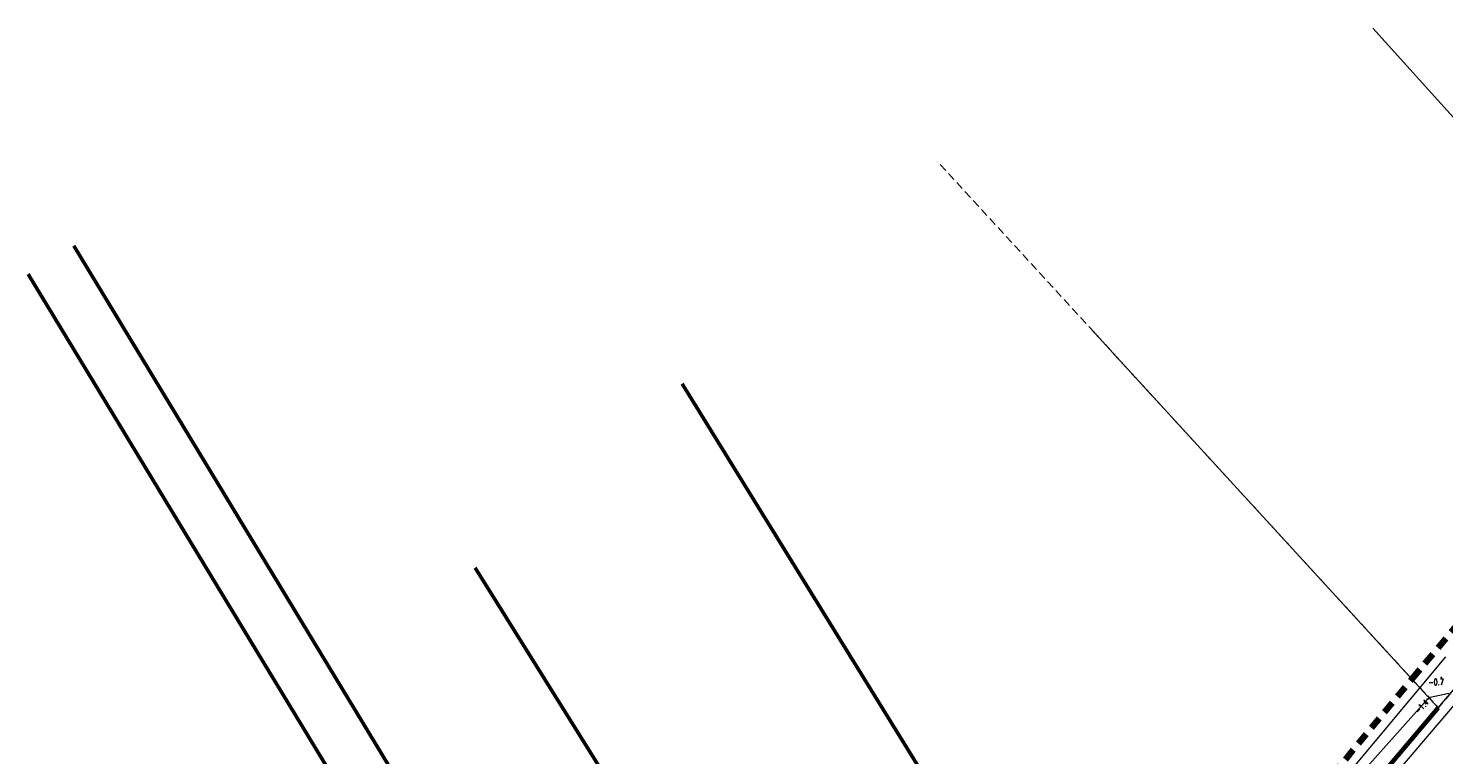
# Model space of a CAD drawing. Header units: metres. Extents: x 7389918 to 7395901, y 5992959 to 5996029.
# Tile 7 of 66: x 7390503 to 7390677, y 5993427 to 5993517. Entities that reach past the tile are written whole.
import ezdxf
from ezdxf.enums import TextEntityAlignment as Align

# ---------------------------------------------------------------- set-up
doc = ezdxf.new("R2010")
doc.units = ezdxf.units.M
doc.header["$MEASUREMENT"] = 0
for name, pattern in [('1', [0]), ('2', [1.5, 1, -0.5]), ('2_OTKR', [0]), ('4', [2.5, 1.5, -1]), ('4_SUEP_A', [0]), ('4_SUTP_A', [0])]:
    doc.linetypes.add(name, pattern=pattern)
doc.layers.get('0').update_dxf_attribs({"color": 250, "linetype": 'CONTINUOUS', "lineweight": 100})
for name, color, linetype, lineweight in [('# Orlen Projekt - granice nieustalone do ustalenia', 6, 'CONTINUOUS', 100), ('Dzialki', 7, '1', 18), ('GRANICE_ZLE_L_0', 2, '1', 50), ('OTK_L_5', 7, 'CONTINUOUS', 18), ('OTR_T_1', 7, 'CONTINUOUS', 18), ('SUEP_L_0', 1, '4_SUEP_A', 18), ('SUER_T_0', 1, 'CONTINUOUS', 18)]:
    doc.layers.add(name, color=color, linetype=linetype, lineweight=lineweight)
for name, color, linetype, lineweight, true_color in [('Kontury', 7, '2', 18, 0x008000), ('SUTP_L_0', 7, '4_SUTP_A', 18, 0xff9100), ('Uzytki', 7, '2', 18, 0x008000), ('ZAKRES_L_0', 7, '4', 100, 0x008080)]:
    doc.layers.add(name, color=color, linetype=linetype, lineweight=lineweight, true_color=true_color)
doc.styles.get("Standard").update_dxf_attribs({"font": 'Simplex.SHX', "width": 0.75})

# ---------------------------------------------------------------- blocks, each defined once
blk = doc.blocks.new('2_OTRN')
at = {"linetype": 'Continuous'}
blk.add_circle((0, 0), 0.045, dxfattribs=at)
blk = doc.blocks.new('4_SUPS')
at = {"linetype": 'Continuous'}
blk.add_circle((0, 0), 0.0625, dxfattribs=at)

msp = doc.modelspace()

# ---------------------------------------------------------------- linework, layer by layer
at = {"layer": '# Orlen Projekt - granice nieustalone do ustalenia', "linetype": '1', "lineweight": 60}
msp.add_line((7390653.99, 5993406.44), (7390676.58, 5993433.13), dxfattribs=at)
at = {"layer": 'Dzialki'}
for p, q in [((7390709.14, 5993471.6), (7390668.55, 5993516.51)), ((7390598.03, 5993343.12), (7390509.06, 5993489.82)), ((7390503.49, 5993486.33), (7390592.4, 5993339.72)), ((7390634, 5993479.56), (7390676.58, 5993433.13)), ((7390637.52, 5993385.85), (7390583.76, 5993472.87)), ((7390676.58, 5993433.13), (7390709.14, 5993471.6)), ((7390558.36, 5993450.32), (7390614.7, 5993360.02)), ((7390676.58, 5993433.13), (7390653.99, 5993406.44))]:
    msp.add_line(p, q, dxfattribs=at)
at = {"layer": 'GRANICE_ZLE_L_0'}
for p, q in [((7390509.06, 5993489.82), (7390598.03, 5993343.12)), ((7390592.4, 5993339.72), (7390503.49, 5993486.33)), ((7390637.52, 5993385.85), (7390583.76, 5993472.87)), ((7390558.36, 5993450.32), (7390614.7, 5993360.02))]:
    msp.add_line(p, q, dxfattribs=at)
at = {"layer": 'Kontury'}
for p, q in [((7390615.44, 5993499.8), (7390676.58, 5993433.13)), ((7390509.06, 5993489.82), (7390598.03, 5993343.12)), ((7390709.14, 5993471.6), (7390676.58, 5993433.13)), ((7390614.7, 5993360.02), (7390558.36, 5993450.32)), ((7390676.58, 5993433.13), (7390653.99, 5993406.44))]:
    msp.add_line(p, q, dxfattribs=at)
at = {"layer": 'OTK_L_5', "linetype": '2_OTKR'}
msp.add_line((7390678.54, 5993433.48), (7390653.24, 5993403.83), dxfattribs=at)
at = {"layer": 'SUEP_L_0', "linetype": '4_SUEP_A'}
for p, q in [((7390675.59, 5993434.42), (7390677.9, 5993434.94)), ((7390667.82, 5993425.86), (7390675.25, 5993434.18)), ((7390675.25, 5993434.18), (7390675.59, 5993434.42))]:
    msp.add_line(p, q, dxfattribs=at)
at = {"layer": 'SUTP_L_0', "linetype": '4_SUTP_A'}
msp.add_line((7390654.02, 5993411.31), (7390677.53, 5993439.37), dxfattribs=at)
at = {"layer": 'Uzytki'}
for p, q in [((7390615.44, 5993499.8), (7390676.58, 5993433.13)), ((7390509.06, 5993489.82), (7390598.03, 5993343.12)), ((7390676.58, 5993433.13), (7390709.14, 5993471.6)), ((7390614.7, 5993360.02), (7390558.36, 5993450.32)), ((7390676.58, 5993433.13), (7390653.99, 5993406.44))]:
    msp.add_line(p, q, dxfattribs=at)
at = {"layer": 'ZAKRES_L_0', "linetype": '4'}
for p, q in [((7390673.35, 5993436.66), (7390705.75, 5993475.33)), ((7390634.93, 5993390.19), (7390673.35, 5993436.66))]:
    msp.add_line(p, q, dxfattribs=at)

# ---------------------------------------------------------------- block references
at = {"layer": 'OTR_T_1'}
msp.add_blockref('2_OTRN', (7390676.97, 5993436.85), dxfattribs=at)
at = {"layer": 'SUER_T_0'}
msp.add_blockref('4_SUPS', (7390675.25, 5993434.18), dxfattribs=at)

# ---------------------------------------------------------------- texts
at = {"layer": 'OTR_T_1', "lineweight": 9, "width": 0.7}
msp.add_text('-0.7', height=0.75, dxfattribs=at).set_placement((7390675.37, 5993435.92))
at = {"layer": 'SUER_T_0', "lineweight": 9, "width": 0.7}
msp.add_text('-1.4', height=0.75, rotation=46.1161, dxfattribs=at).set_placement((7390673.9, 5993432.6), align=Align.MIDDLE_LEFT)

doc.saveas('drawing.dxf')
